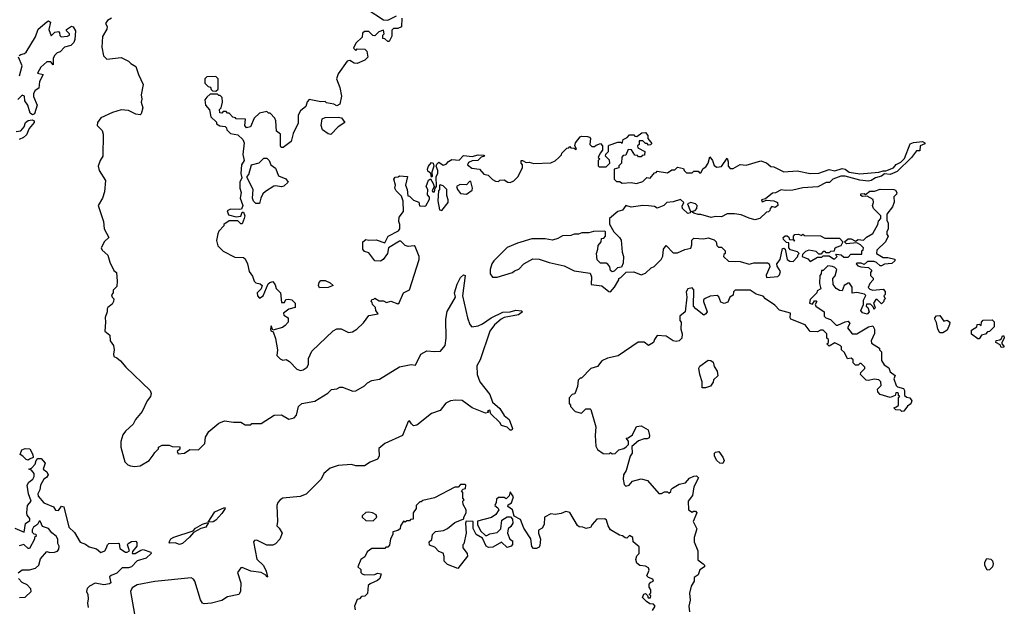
# Model space of a CAD drawing. Extents: x 2380107 to 2585170, y 384273 to 546161.
# Tile 80 of 256: x 2428248 to 2435008, y 484863 to 488891. Entities that reach past the tile are written whole.
import ezdxf

# ---------------------------------------------------------------- set-up
doc = ezdxf.new("R2010")
doc.units = 0

msp = doc.modelspace()

# ---------------------------------------------------------------- linework, layer by layer
at = {"layer": '0CON05XD'}
for points in [[(2430633, 488963), (2430745, 488890), (2430775, 488887.5), (2430835, 488917.5)], [(2428243.3, 488645), (2428255, 488653.3), (2428281.7, 488658.3), (2428292.3, 488667.7), (2428355.7, 488774.3), (2428375, 488826.7), (2428435, 488876.7), (2428445, 488882.5), (2428460, 488875), (2428448.8, 488825), (2428465, 488780), (2428490, 488805), (2428515, 488810), (2428521.7, 488801.7), (2428523, 488783), (2428533, 488773), (2428575, 488777.5), (2428590, 488785), (2428590, 488795), (2428570, 488815), (2428570, 488825), (2428603.6, 488846.4), (2428615, 488842.5), (2428630, 488815), (2428626.7, 488755), (2428620, 488735), (2428600, 488715), (2428556.4, 488703.6), (2428525, 488670), (2428505, 488662.5), (2428487.5, 488645), (2428477.5, 488625), (2428478.3, 488581.7), (2428461.7, 488601.7), (2428435, 488602.5), (2428392.5, 488565), (2428370, 488525), (2428410, 488515), (2428383.6, 488466.4), (2428378.3, 488421.7), (2428354.1, 488405.9), (2428343.3, 488385), (2428343, 488363), (2428366.7, 488305), (2428350, 488245), (2428335, 488237.5), (2428319.3, 488249.3), (2428303.8, 488305), (2428283.3, 488335), (2428280, 488365), (2428265, 488372.5), (2428235, 488342.5)], [(2428877.2, 488902.8), (2428851.2, 488885), (2428837.5, 488865), (2428847.5, 488845), (2428847, 488827), (2428816.7, 488775), (2428812.3, 488702.3), (2428823, 488643), (2428845, 488620), (2428945, 488632.5), (2428995, 488607.5), (2429010.7, 488590.7), (2429045, 488570), (2429062.5, 488515), (2429096.4, 488446.4), (2429082.5, 488375), (2429087.5, 488345), (2429082.5, 488325), (2429093.1, 488285), (2429082.5, 488245), (2429075, 488237.5), (2429045, 488243.3), (2428995, 488266.7), (2428945, 488272.5), (2428885, 488253.3), (2428805, 488217.5), (2428781.2, 488185), (2428780, 488165), (2428815, 488130), (2428820, 488105), (2428817.5, 487955), (2428800, 487925), (2428787.5, 487885), (2428792.5, 487855), (2428836.4, 487786.4), (2428830.7, 487709.3)], [(2430871.7, 488901.7), (2430868.3, 488841.7), (2430845, 488830), (2430815, 488830), (2430801.7, 488818.3), (2430801.7, 488778.3), (2430785, 488742.5), (2430775, 488742.5), (2430755, 488760), (2430741.7, 488761.7), (2430740, 488785), (2430750, 488795), (2430745, 488820), (2430713, 488807), (2430685, 488780), (2430671.7, 488781.7), (2430645, 488810), (2430615, 488810), (2430601.7, 488798.3), (2430598.3, 488771.7), (2430555, 488730), (2430540, 488695), (2430555, 488680), (2430565, 488690), (2430618.3, 488688.3), (2430630, 488675), (2430637, 488633), (2430617, 488613), (2430565, 488590), (2430543, 488593), (2430515, 488610), (2430495, 488607.5), (2430435, 488520), (2430422.5, 488485), (2430446.4, 488426.4), (2430456.7, 488365), (2430445, 488310), (2430425, 488300), (2430405, 488310), (2430355, 488320), (2430345, 488330), (2430315, 488327.5), (2430235, 488342.5), (2430222.3, 488327.7), (2430211.2, 488295), (2430176.7, 488265), (2430160, 488235), (2430159.3, 488180.7), (2430125, 488110), (2430112.5, 488055), (2430056.1, 488013.9), (2430042.5, 488012.5), (2430037.5, 488025), (2430037.5, 488105), (2430010, 488125), (2430007, 488197), (2430000, 488215), (2429968.3, 488248.3), (2429955, 488250), (2429945, 488260), (2429895, 488250), (2429857.5, 488215), (2429833.3, 488155), (2429805, 488147.5), (2429792.5, 488165), (2429798.3, 488208.3), (2429735, 488210), (2429728.3, 488218.3), (2429711.7, 488221.7), (2429685, 488250), (2429675, 488250), (2429665, 488260), (2429645, 488260), (2429635, 488250), (2429621.7, 488251.7), (2429620, 488275), (2429630, 488285), (2429640, 488325), (2429637, 488357), (2429625, 488370), (2429615, 488370), (2429605, 488380), (2429555, 488380), (2429531.7, 488358.3), (2429518.3, 488341.7), (2429522.5, 488305), (2429551.7, 488271.7), (2429560, 488225), (2429598.3, 488188.3), (2429600, 488175), (2429623, 488163), (2429658.3, 488158.3), (2429668.3, 488148.3), (2429670, 488135), (2429695, 488110), (2429745, 488100), (2429779.3, 488069.3), (2429790, 488045), (2429778.8, 487965), (2429788, 487925), (2429770, 487895), (2429766.7, 487835), (2429772.5, 487805), (2429760, 487775), (2429760, 487735), (2429768.8, 487705), (2429762.5, 487665), (2429780, 487615), (2429770, 487590), (2429757, 487587), (2429695, 487590), (2429671.2, 487578.8), (2429681.7, 487551.7), (2429735, 487537.5), (2429765, 487542.5), (2429775, 487570), (2429785, 487570), (2429792.5, 487545), (2429790, 487525), (2429775, 487490), (2429765, 487490), (2429745, 487510), (2429685, 487510), (2429650, 487485), (2429650, 487475), (2429615, 487440), (2429608.3, 487421.7), (2429600, 487375), (2429608.3, 487338.3), (2429645, 487302.5), (2429725, 487260), (2429785, 487257.5), (2429795, 487250), (2429812.5, 487215), (2429823, 487163), (2429845, 487130), (2429857.5, 487095), (2429870, 487085), (2429898.3, 487078.3), (2429912.5, 487065), (2429906.7, 487043.3), (2429877.5, 487015), (2429880, 486995), (2429895, 486980), (2429920, 486995), (2429953.6, 487076.4), (2429965, 487087.5), (2429985, 487092.5), (2430000.7, 487070.7), (2430007.5, 487045), (2430037.5, 487015), (2430045, 486950), (2430065, 486950), (2430075, 486970), (2430095, 486972.5), (2430117, 486967), (2430140, 486945), (2430140, 486915), (2430096.7, 486903.3), (2430060, 486875), (2430061.7, 486861.7), (2430090, 486845), (2430090, 486815), (2430069.3, 486790.7), (2430051.7, 486778.3), (2429985, 486760), (2429975, 486790), (2429970, 486765), (2429972.5, 486755), (2429987, 486747), (2430003, 486703), (2430018.8, 486625), (2430013.3, 486585), (2430035, 486562.5), (2430055, 486552.5), (2430077, 486557), (2430100, 486545), (2430150.7, 486490.7), (2430175, 486483.3), (2430195, 486487.5), (2430222.5, 486505), (2430230, 486525), (2430230, 486565), (2430254.1, 486615.9), (2430400, 486755), (2430425, 486767.5), (2430455, 486767.5), (2430505, 486742.5), (2430531.7, 486748.3), (2430563, 486767), (2430609.3, 486810.7), (2430645, 486860), (2430708.3, 486871.7), (2430692.5, 486895), (2430690, 486915), (2430670, 486935), (2430668.3, 486948.3), (2430660, 486955), (2430665, 486970), (2430678.3, 486971.7), (2430685, 486980), (2430715, 486960), (2430745, 486960), (2430765, 486950), (2430795, 486957.5), (2430845, 486940), (2430853.3, 486946.7), (2430882.5, 487015), (2430923, 487037), (2430990, 487245), (2430990, 487265), (2430963, 487333), (2430955, 487337.5), (2430915, 487333.3), (2430895, 487340), (2430865, 487370), (2430855, 487370), (2430780, 487325), (2430772.5, 487285), (2430743.3, 487245), (2430723.9, 487233.9), (2430686.4, 487236.4), (2430645, 487290), (2430615, 487300), (2430602.5, 487315), (2430602.5, 487365), (2430625, 487382.5), (2430645, 487377.5), (2430695, 487380), (2430755, 487360), (2430777.5, 487405), (2430849.3, 487440.7), (2430856.7, 487455), (2430856.7, 487485), (2430850, 487505), (2430852.5, 487535), (2430883.3, 487575), (2430880, 487645), (2430868.3, 487678.3), (2430832.5, 487715), (2430822.5, 487735), (2430827.5, 487755), (2430817.5, 487795), (2430825, 487810), (2430847, 487813), (2430855, 487820), (2430910, 487815), (2430897.5, 487755), (2430907.5, 487725), (2430911.7, 487681.7), (2430925, 487680), (2430951.7, 487651.7), (2430988.3, 487638.3), (2430993, 487613), (2431025, 487610), (2431036.4, 487613.6), (2431061.7, 487658.3), (2431061.7, 487671.7), (2431048.3, 487688.3), (2431050, 487725), (2431037.5, 487745), (2431055, 487790), (2431068.3, 487798.3), (2431087, 487767), (2431092.5, 487745), (2431080, 487715), (2431085, 487710), (2431095, 487710), (2431100, 487735), (2431110, 487745), (2431107.5, 487815), (2431117.5, 487835), (2431117.5, 487855), (2431107.5, 487885), (2431111.2, 487898.8), (2431125, 487912.5), (2431155, 487892.5), (2431175, 487900), (2431191.9, 487918.1), (2431215, 487930.8), (2431265, 487927.5), (2431295, 487957.5), (2431355, 487951.2), (2431395, 487963.3), (2431435, 487960), (2431440, 487955), (2431415, 487947.5), (2431392.5, 487925), (2431355, 487922), (2431329.3, 487910.7), (2431322.5, 487895), (2431352.3, 487872.3), (2431404.2, 487864.2), (2431435, 487830), (2431465, 487822.5), (2431493.6, 487793.6), (2431515, 487782.5), (2431535, 487780), (2431545, 487790), (2431575, 487792.5), (2431600, 487775), (2431615, 487772.5), (2431640, 487785), (2431667, 487813), (2431700, 487875), (2431700, 487895), (2431690, 487905), (2431690, 487925), (2431700, 487925), (2431725, 487910), (2431745, 487912.5), (2431777, 487903), (2431895, 487907.5), (2431925, 487922.5), (2431950, 487945), (2431967, 487963), (2431970, 487975), (2432005, 488010), (2432018.3, 488011.7), (2432025, 488020), (2432031.7, 488011.7), (2432055, 488010), (2432065, 488000), (2432070, 488005), (2432060, 488025), (2432062.5, 488045), (2432095, 488087.5), (2432105, 488092.5), (2432145, 488090), (2432160, 488085), (2432167.5, 488075), (2432162.5, 488035), (2432175, 488020), (2432195, 488020), (2432205, 488030), (2432235, 488040), (2432250, 488025), (2432250, 487995), (2432232.5, 487975), (2432220, 487945), (2432230, 487935), (2432220, 487925), (2432218.3, 487888.3), (2432225, 487880), (2432275, 487880), (2432300, 487905), (2432297, 487927), (2432270, 487955), (2432271.7, 487968.3), (2432290, 487985), (2432290, 488025), (2432295, 488030), (2432355, 488050), (2432375, 488050), (2432385, 488040), (2432391.7, 488068.3), (2432418.3, 488081.7), (2432435, 488100), (2432465, 488100), (2432471.7, 488091.7), (2432485, 488090), (2432520, 488115), (2432545, 488117.5), (2432560, 488095), (2432560, 488075), (2432588.3, 488041.7), (2432578.3, 488031.7), (2432565, 488030), (2432555, 488040), (2432545, 488040), (2432525, 488060), (2432501.7, 488058.3), (2432500, 488035), (2432490, 488025), (2432491.7, 488011.7), (2432540, 487985), (2432538.3, 487961.7), (2432521.7, 487958.3), (2432515, 487950), (2432495, 487950), (2432488.3, 487958.3), (2432471.7, 487961.7), (2432448.3, 487998.3), (2432425, 488000), (2432408.3, 487961.7), (2432391.7, 487958.3), (2432381.7, 487948.3), (2432380, 487905), (2432361.7, 487888.3), (2432360, 487875), (2432330, 487865), (2432330, 487795), (2432345, 487780), (2432365, 487780), (2432385, 487767.5), (2432445, 487772.5), (2432483, 487767), (2432525, 487780), (2432553, 487807), (2432577, 487803), (2432605, 487840), (2432618.3, 487841.7), (2432625, 487850), (2432695, 487840), (2432725, 487860), (2432745, 487860), (2432765, 487877.5), (2432805, 487870), (2432810, 487855), (2432825, 487840), (2432865, 487840), (2432875, 487850), (2432905, 487850), (2432915, 487840), (2432925, 487840), (2432940, 487870), (2432959.3, 487880.7), (2432973.6, 487906.4)], [(2428245.7, 488505), (2428264.2, 488575), (2428240, 488635)], [(2429595, 488400), (2429610, 488415), (2429610, 488485), (2429595, 488500), (2429531.7, 488498.3), (2429520, 488485), (2429520, 488455), (2429541.7, 488431.7), (2429558.3, 488428.3), (2429561.7, 488411.7), (2429571.7, 488401.7), (2429595, 488400)], [(2428223.6, 488123.6), (2428255, 488127.5), (2428277.5, 488155), (2428288.8, 488185), (2428305, 488198), (2428333.3, 488203.3), (2428346.4, 488196.4), (2428347.5, 488185), (2428312.5, 488145), (2428295, 488101.2), (2428275, 488083.3), (2428245, 488068.8)], [(2430385, 488102.5), (2430365, 488107.5), (2430327.5, 488135), (2430316.7, 488165), (2430325, 488210), (2430345, 488220), (2430435, 488222.5), (2430457, 488217), (2430480, 488185), (2430433.6, 488156.4), (2430385, 488102.5)], [(2432973.6, 487906.4), (2432985, 487950), (2433003.3, 487923.3), (2433015, 487890), (2433035, 487877.5), (2433066.4, 487883.6), (2433105, 487940), (2433112.5, 487915), (2433112.5, 487885), (2433125, 487870), (2433145, 487870), (2433195, 487897.5), (2433235, 487893.3), (2433335, 487922.5), (2433375, 487907.5), (2433405, 487882.5), (2433425, 487880), (2433495, 487846.7), (2433585, 487853.3), (2433675, 487834.4), (2433735, 487836.7), (2433805, 487862.5), (2433845, 487853.8), (2433895, 487869.2), (2433915, 487864), (2433943.3, 487843.3), (2434015, 487833.8), (2434145, 487844), (2434175, 487853.8), (2434195, 487853.3), (2434247.1, 487872.9), (2434265, 487896), (2434296.4, 487913.6), (2434321.3, 487938.7), (2434361.3, 488038.7), (2434385, 488048.6), (2434445, 488055.8), (2434462.5, 488045), (2434461.7, 488038.3), (2434430, 488025), (2434428.3, 487991.7), (2434405, 487990), (2434370, 487945), (2434272, 487848), (2434225, 487828), (2434185, 487832.5), (2434163.6, 487816.4), (2434124.2, 487805.8), (2434093.3, 487786.7), (2434075, 487782.5), (2434015, 487790), (2433915, 487816), (2433886.1, 487816.1), (2433830, 487795), (2433807, 487773), (2433785, 487772.5), (2433726.4, 487743.6), (2433625, 487736.7), (2433555, 487720), (2433505, 487717.5), (2433475, 487722.5), (2433437, 487703), (2433415, 487700), (2433368.3, 487661.7), (2433340, 487655), (2433345, 487640), (2433375, 487652.5), (2433425, 487647.5), (2433450, 487635), (2433452.5, 487615), (2433435, 487602.5), (2433411.7, 487608.3), (2433400, 487595), (2433398.3, 487581.7), (2433388.3, 487571.7), (2433375, 487570), (2433330, 487525), (2433295, 487517.5), (2433255, 487527.5), (2433201.7, 487551.7), (2433155, 487557.5), (2433105, 487557.5), (2433065, 487537.5), (2433025, 487540), (2432995, 487532.5), (2432925, 487552.5), (2432905, 487552.5), (2432875, 487562.5), (2432860, 487575), (2432885, 487580), (2432897.5, 487595), (2432900, 487615), (2432887, 487627), (2432855, 487636.7), (2432833, 487627), (2432852.5, 487575), (2432850, 487565), (2432835, 487561.2), (2432798, 487595), (2432795, 487610), (2432807.5, 487635), (2432785, 487656.2), (2432735, 487640), (2432690, 487635), (2432670, 487615), (2432625, 487597.5), (2432605, 487607.5), (2432565, 487612.5), (2432526.4, 487616.4), (2432445, 487603.3), (2432410, 487615), (2432386.1, 487583.9), (2432355, 487573.3), (2432296, 487525), (2432297.5, 487487.5), (2432327.5, 487435), (2432366.4, 487396.4), (2432376.4, 487376.4), (2432383.3, 487295), (2432392.5, 487265), (2432391.7, 487218.3), (2432378.3, 487191.7), (2432353, 487187), (2432330, 487165), (2432315, 487160), (2432305, 487170), (2432300, 487195), (2432285, 487212.5), (2432275, 487220), (2432235, 487220), (2432213, 487243), (2432207.5, 487285), (2432217.5, 487315), (2432218.3, 487341.7), (2432240, 487365), (2432241.7, 487388.3), (2432258.3, 487391.7), (2432270, 487405), (2432270, 487435), (2432265, 487440), (2432187, 487437), (2432155, 487427.5), (2432107, 487427), (2432085, 487417.5), (2432055, 487417.5), (2432031.7, 487408.3), (2431975, 487407.5), (2431941.7, 487388.3), (2431905, 487377.5), (2431855, 487387.5), (2431763.6, 487386.4), (2431665, 487357.5), (2431595, 487326.7), (2431504.1, 487235.9), (2431490, 487215), (2431476.7, 487175), (2431477.5, 487145), (2431493, 487123), (2431525, 487123.3), (2431630, 487155), (2431645, 487167.5), (2431675, 487177.5), (2431710, 487215), (2431770.7, 487249.3), (2431815, 487246.7), (2431883.6, 487223.6), (2431985, 487200), (2432055, 487167.5), (2432165, 487150), (2432172.5, 487125), (2432171.7, 487071.7), (2432245, 487063.3), (2432292.5, 487025), (2432305, 487023.3), (2432332.5, 487055), (2432360, 487105), (2432360, 487115), (2432375, 487120), (2432411.7, 487158.3), (2432465, 487160), (2432515, 487140), (2432545, 487150), (2432583.6, 487186.4), (2432603, 487197), (2432652.5, 487245), (2432663, 487267), (2432668.8, 487315), (2432685, 487340), (2432735, 487290), (2432765, 487290), (2432815, 487313.3), (2432855, 487322.5), (2432863.3, 487345), (2432863, 487377), (2432875, 487390), (2432945, 487387.5), (2432975, 487392.5), (2433015, 487380), (2433030, 487365), (2433035, 487340), (2433045, 487330), (2433065, 487330), (2433090, 487305), (2433090, 487285), (2433081.7, 487278.3), (2433080, 487265), (2433115, 487232.5), (2433195, 487230), (2433255, 487212.5), (2433288.3, 487221.7), (2433382.7, 487222.7), (2433393.3, 487215), (2433397.5, 487195), (2433373, 487137), (2433375, 487120), (2433451.7, 487128.3), (2433465, 487140), (2433471.7, 487161.7), (2433448.3, 487198.3), (2433446.2, 487215), (2433468.8, 487245), (2433485, 487320), (2433495, 487322.5), (2433502.5, 487315), (2433517.5, 487245), (2433535, 487232.5), (2433558.3, 487231.7), (2433588.3, 487261.7), (2433591.7, 487278.3), (2433600, 487285), (2433587, 487297), (2433540, 487310), (2433527.5, 487325), (2433528.3, 487358.3), (2433511.7, 487361.7), (2433491.7, 487381.7), (2433490, 487395), (2433503, 487407), (2433517, 487407), (2433528.3, 487398.3), (2433531.7, 487381.7), (2433560, 487380), (2433565, 487370), (2433570, 487375), (2433560, 487380), (2433560, 487405), (2433570, 487415), (2433595, 487417.5), (2433615, 487410), (2433625, 487417.5), (2433635, 487410), (2433745, 487407.5), (2433775, 487390), (2433875, 487390), (2433900, 487365), (2433885, 487337.5), (2433853, 487327), (2433841.7, 487318.3), (2433838.3, 487301.7), (2433815, 487300), (2433805, 487290), (2433785, 487290), (2433778.3, 487298.3), (2433765, 487300), (2433748.3, 487281.7), (2433735, 487280), (2433715, 487300), (2433665, 487307.5), (2433641.7, 487298.3), (2433621.7, 487278.3), (2433620, 487265), (2433658.3, 487248.3), (2433675, 487230), (2433725, 487260), (2433755, 487260), (2433765, 487270), (2433805, 487270), (2433835, 487250), (2433845, 487250), (2433860, 487265), (2433850, 487275), (2433855, 487280), (2433887, 487277), (2433905, 487260), (2433935, 487260), (2433955, 487280), (2434028.3, 487281.7), (2434030, 487305), (2434038.3, 487311.7), (2434040, 487325), (2434020, 487345), (2433995, 487360), (2433925, 487352.5), (2433910, 487365), (2433935, 487387.5), (2433956.4, 487386.4), (2433985, 487370), (2434005, 487382.5), (2434041.7, 487378.3), (2434061.7, 487398.3), (2434105, 487422.5), (2434140, 487485), (2434143, 487507), (2434160, 487525), (2434160, 487545), (2434110, 487595), (2434102.5, 487615), (2434110, 487635), (2434106.4, 487656.4), (2434065, 487680), (2434035, 487677.5), (2434023, 487683), (2434022.5, 487695), (2434045, 487696.7), (2434055, 487690), (2434085, 487713.3), (2434116.4, 487713.6), (2434155, 487726.7), (2434250, 487725), (2434261.2, 487721.2), (2434270, 487705), (2434267, 487693), (2434250, 487675), (2434251.7, 487638.3), (2434240, 487605), (2434200, 487555), (2434200, 487515), (2434210, 487495), (2434210, 487455), (2434200, 487435), (2434200, 487415), (2434210, 487405), (2434192.5, 487365), (2434131.7, 487308.3), (2434130, 487285), (2434175, 487257.5), (2434208.3, 487258.3), (2434255, 487247.5), (2434256.7, 487235), (2434235, 487216.7), (2434185, 487212.5), (2434165, 487200), (2434155, 487200), (2434130, 487225), (2434115, 487230), (2434068.3, 487231.7), (2434045, 487210), (2434025, 487220), (2433995, 487220), (2433990, 487215), (2434001.7, 487201.7), (2434023, 487193), (2434075, 487190), (2434098.3, 487168.3), (2434090, 487155), (2434090, 487135), (2434107, 487117), (2434107.5, 487105), (2434085, 487080), (2434073, 487053), (2434085, 487040), (2434105, 487033.3), (2434175, 487040), (2434190, 487025), (2434190, 487005), (2434180, 486995), (2434190, 486975), (2434180, 486965), (2434180, 486955), (2434165, 486940), (2434135, 486970), (2434125, 486970), (2434110, 486945), (2434120, 486915), (2434115, 486900), (2434108.3, 486918.3), (2434088.3, 486938.3), (2434061.7, 486938.3), (2434060, 486925), (2434070, 486915), (2434080, 486885), (2434065, 486870), (2434035, 486877.5), (2434023.3, 486895), (2434040, 486935), (2434040, 486965), (2434057, 486997), (2434047, 487007), (2433995, 487017.5), (2433963.6, 487013.6), (2433962.5, 487055), (2433945, 487082.5), (2433935, 487082.5), (2433907.5, 487065), (2433895, 487030), (2433875, 487032.5), (2433852.5, 487045), (2433833, 487073), (2433830, 487115), (2433847, 487133), (2433857.5, 487175), (2433845, 487190), (2433827, 487197), (2433795, 487200), (2433765, 487170), (2433751.7, 487168.3), (2433750, 487145), (2433740, 487135), (2433739.3, 487080.7), (2433747, 487043), (2433721.7, 487028.3), (2433720, 487015), (2433675, 486970), (2433670, 486945), (2433691.7, 486938.3), (2433705, 486960), (2433715, 486960), (2433720, 486955), (2433710, 486935), (2433712.5, 486925), (2433770, 486885), (2433770, 486855), (2433783, 486843), (2433815, 486832.5), (2433853, 486793), (2433865, 486792.5), (2433915, 486817.5), (2433935, 486820), (2433947.5, 486805), (2433930, 486775), (2433963.6, 486733.6), (2433995, 486733.3), (2434075, 486782.5), (2434105, 486790), (2434116.4, 486766.4), (2434116.4, 486736.4), (2434093.3, 486685), (2434095, 486670), (2434150, 486635), (2434150, 486625), (2434165, 486610), (2434165, 486550), (2434181.7, 486521.7), (2434215, 486500), (2434223.6, 486473.6), (2434258.3, 486448.3), (2434250, 486425), (2434265, 486380), (2434275, 486370), (2434315, 486357.5), (2434323.3, 486345), (2434321.7, 486311.7), (2434338.3, 486298.3), (2434360, 486295), (2434372.5, 486275), (2434366.4, 486253.6), (2434343.6, 486236.4), (2434317, 486203), (2434305, 486200), (2434295, 486210), (2434263, 486213), (2434250, 486225), (2434268.3, 486231.7), (2434280, 486245), (2434280, 486295), (2434290, 486305), (2434281.7, 486311.7), (2434280, 486325), (2434275, 486330), (2434261.7, 486328.3), (2434258.3, 486311.7), (2434225, 486297.5), (2434155, 486317.5), (2434140, 486335), (2434137.5, 486355), (2434161.7, 486378.3), (2434160, 486405), (2434147, 486417), (2434115, 486422.5), (2434075, 486412.5), (2434060, 486415), (2434020, 486455), (2434021.7, 486468.3), (2434050, 486495), (2434050, 486505), (2434025, 486530), (2434015, 486530), (2434005, 486520)], [(2429868.3, 487628.3), (2429852.5, 487645), (2429846.7, 487665), (2429850, 487725), (2429810, 487805), (2429810, 487815), (2429821.7, 487828.3), (2429840, 487895), (2429891.7, 487908.3), (2429925, 487940), (2429945, 487940), (2429960, 487925), (2429972.5, 487895), (2430005, 487872.5), (2430025, 487820), (2430075, 487797.5), (2430090, 487775), (2430061.7, 487748.3), (2430045, 487742.5), (2430005, 487750), (2429993, 487747), (2429935, 487712.5), (2429917.5, 487695), (2429902.5, 487665), (2429895, 487630), (2429868.3, 487628.3)], [(2431075, 487810), (2431070, 487835), (2431050.7, 487850.7), (2431046.7, 487865), (2431054.2, 487885.8), (2431075, 487910), (2431087.5, 487905), (2431090, 487885), (2431077.5, 487845), (2431080, 487815), (2431075, 487810)], [(2431315, 487692.5), (2431355, 487720), (2431357.5, 487735), (2431345, 487780), (2431335, 487780), (2431315, 487757.5), (2431270.7, 487759.3), (2431247.5, 487745), (2431252.5, 487725), (2431275, 487697.5), (2431315, 487692.5)], [(2428830.7, 487709.3), (2428816.7, 487665), (2428787.5, 487615), (2428822.5, 487505), (2428827.5, 487455), (2428860, 487395), (2428831.2, 487368.8), (2428807.5, 487325), (2428815, 487307.5), (2428852.5, 487275), (2428866.7, 487226.7), (2428895, 487170), (2428912.5, 487155), (2428917.5, 487095), (2428915, 487060), (2428890, 487035), (2428890, 487015), (2428878.3, 487001.7), (2428882.5, 486985), (2428893.3, 486973.3), (2428892, 486955), (2428883.1, 486936.9), (2428852.5, 486915), (2428847.5, 486905), (2428847.5, 486885), (2428834, 486846), (2428838, 486815), (2428832.5, 486752.5), (2428865.6, 486725.6), (2428870, 486685), (2428892.5, 486655), (2428897.5, 486625), (2428891.2, 486595), (2428895, 486577.5), (2428915, 486570), (2428939.3, 486549.3), (2428977.5, 486505), (2429142.5, 486345), (2429150, 486325), (2429145.9, 486304.1), (2429122.5, 486275), (2429088.3, 486201.7), (2429042.5, 486145), (2429026.4, 486113.6), (2428973.6, 486066.4), (2428955, 486040), (2428942.5, 485995), (2428942.5, 485955), (2428970, 485855), (2428990, 485835), (2429008.3, 485828.3), (2429035, 485822.5), (2429075, 485827.5), (2429136.4, 485863.6), (2429165, 485900), (2429175, 485920), (2429200, 485945), (2429200, 485955), (2429225, 485970), (2429275, 485970), (2429295, 485960), (2429348.3, 485958.3), (2429348.3, 485941.7), (2429330, 485925), (2429335, 485910), (2429380, 485915), (2429415, 485940), (2429475, 485937.5), (2429518.3, 485981.7), (2429522.5, 486025), (2429547, 486063), (2429615, 486120), (2429655, 486137.5), (2429715, 486127.5), (2429765, 486127.5), (2429795, 486110), (2429835, 486110), (2429842.5, 486117.5), (2429905, 486117.5), (2429995, 486176), (2430045, 486176.7), (2430095, 486148), (2430133.1, 486156.9), (2430147.5, 486175), (2430161.2, 486235), (2430185, 486256.7), (2430275, 486272.5), (2430363.6, 486326.4), (2430389.3, 486350.7), (2430425, 486356.7), (2430445, 486367.5), (2430465, 486366.7), (2430535, 486340), (2430555, 486342.5), (2430615, 486377.5), (2430635, 486397.5), (2430665, 486412.5), (2430717, 486423), (2430855, 486507.5), (2430935, 486522.5), (2430965, 486520), (2431002.5, 486595), (2431043, 486617), (2431095, 486613.3), (2431136.1, 486613.9), (2431168.8, 486655), (2431175.8, 486705), (2431174, 486835), (2431183.6, 486886.4), (2431238.8, 486985), (2431234, 487015), (2431250.6, 487075), (2431275, 487120), (2431295, 487140), (2431305.7, 487135.7), (2431288, 486995), (2431323.3, 486845), (2431338.3, 486798.3), (2431353, 486783), (2431395, 486788.8), (2431425, 486802.5), (2431483.8, 486845), (2431565, 486882.9), (2431615, 486885.8), (2431655, 486895.8), (2431692.5, 486892.5), (2431700, 486885), (2431672.5, 486865), (2431573.2, 486846.8), (2431554.4, 486835.6), (2431506.7, 486795), (2431475, 486752.5), (2431410, 486555), (2431386.7, 486515), (2431387.5, 486455), (2431407.5, 486405), (2431475, 486317.5), (2431493.9, 486263.9), (2431545, 486221.2), (2431574, 486174), (2431607.5, 486145), (2431630, 486085), (2431627, 486073), (2431615, 486073.3), (2431593.6, 486093.6), (2431556.7, 486105), (2431544.3, 486124.3), (2431482.5, 486185), (2431475, 486210), (2431460, 486205), (2431467, 486193), (2431445, 486190), (2431355, 486226.2), (2431285, 486276), (2431240.8, 486279.2), (2431205, 486273.3), (2431172.3, 486257.7), (2431135, 486206.7), (2431075, 486187.5), (2430975, 486106.7), (2430952.3, 486102.3), (2430936.7, 486115), (2430925, 486137.5), (2430915, 486132.5), (2430875, 486036.2), (2430755, 485980), (2430714.4, 485945.6), (2430715.8, 485895), (2430705, 485872.5), (2430655, 485852.5), (2430615, 485827.5), (2430555, 485827.5), (2430525, 485836.7), (2430435, 485830), (2430379.1, 485810.9), (2430335.8, 485774.2), (2430318, 485735), (2430215, 485632.5), (2430173, 485617), (2430055, 485606), (2430036.7, 485595), (2430021.2, 485575), (2430013.3, 485555), (2430017.5, 485445), (2430012.5, 485415), (2430029.3, 485399.3), (2430050, 485365), (2430033.3, 485325), (2430005, 485292.5), (2429985, 485283.3), (2429943.6, 485283.6), (2429875, 485316.7), (2429860, 485315), (2429853.3, 485305), (2429875, 485187.5), (2429922.3, 485142.3), (2429940, 485105), (2429950, 485065), (2429945, 485063.3), (2429937.5, 485077.5), (2429905.7, 485095.7), (2429834.4, 485104.4), (2429775, 485130), (2429765, 485127.5), (2429743.3, 485095), (2429766.7, 485025), (2429763.3, 484965), (2429752.5, 484945), (2429675, 484927.5), (2429635, 484902), (2429565, 484884.4), (2429515, 484879.2), (2429502.5, 484885), (2429488.5, 484908.5), (2429450.3, 485035), (2429440, 485050), (2429425, 485058.1), (2429175, 485032.8), (2429055, 485010.3), (2429020.3, 484989.7), (2429008.9, 484965), (2429071.8, 484601.8)], [(2431145, 487580), (2431190, 487635), (2431190, 487655), (2431180, 487685), (2431180, 487725), (2431155, 487750), (2431135, 487757.5), (2431130, 487755), (2431130, 487725), (2431122.5, 487715), (2431117.7, 487647.7), (2431130, 487585), (2431145, 487580)], [(2430305, 487050), (2430300, 487065), (2430303, 487087), (2430315, 487100), (2430345, 487100), (2430380, 487085), (2430400, 487065), (2430365, 487053.3), (2430305, 487050)], [(2434005, 486520), (2433985, 486520), (2433970, 486535), (2433970, 486555), (2433957, 486567), (2433931.7, 486561.7), (2433910, 486605), (2433890, 486625), (2433890, 486645), (2433880, 486655), (2433845, 486672.5), (2433805, 486650), (2433790, 486665), (2433800, 486675), (2433800, 486695), (2433790, 486705), (2433790, 486735), (2433765, 486760), (2433745, 486760), (2433725, 486747.5), (2433675, 486750), (2433640, 486795), (2433542.5, 486835), (2433537.5, 486845), (2433540, 486875), (2433465, 486896.7), (2433431.7, 486931.7), (2433367.5, 486975), (2433353, 486993), (2433305, 487006.7), (2433263.6, 487033.6), (2433160, 487035), (2433148.3, 487021.7), (2433145, 487000), (2433122.5, 486985), (2433109.3, 486950.7), (2433085, 486942.5), (2433060.7, 486950.7), (2433047, 486987), (2433037, 486997), (2432988.3, 486991.7), (2432953, 486977), (2432943, 486967), (2432942.5, 486955), (2432967.5, 486885), (2432959.3, 486870.7), (2432945, 486862.5), (2432890, 486905), (2432873.3, 486925), (2432877, 487037), (2432865, 487050), (2432835, 487042.5), (2432823, 487023), (2432827.5, 486985), (2432817.5, 486885), (2432780, 486855), (2432780, 486825), (2432790, 486815), (2432786.7, 486765), (2432796.7, 486735), (2432793.3, 486705), (2432775, 486686), (2432755, 486681.1), (2432735, 486685.6), (2432685, 486718), (2432625, 486722.5), (2432606.2, 486695), (2432598.8, 486675), (2432565, 486653.3), (2432535, 486677.5), (2432493, 486677), (2432357, 486583), (2432283, 486567), (2432245, 486547.5), (2432215, 486510), (2432170, 486495), (2432105, 486430), (2432095, 486430), (2432082.5, 486415), (2432077, 486373), (2432058.3, 486321.7), (2432041.7, 486318.3), (2432020, 486295), (2432020, 486255), (2432030, 486245), (2432030, 486235), (2432061.7, 486201.7), (2432105, 486190), (2432135, 486220), (2432165, 486220), (2432170, 486215), (2432202.5, 486095), (2432197.5, 486035), (2432203.6, 485963.6), (2432215, 485940), (2432253, 485913), (2432295, 485910), (2432305, 485920), (2432315, 485910), (2432335, 485912.5), (2432361.7, 485938.3), (2432395, 485946.7), (2432411.7, 485958.3), (2432427.5, 485975), (2432427, 485997), (2432411.7, 486018.3), (2432425, 486020), (2432455, 486040), (2432481.7, 486098.3), (2432515, 486102.5), (2432562.5, 486075), (2432572.5, 486035), (2432569.3, 486020.7), (2432555, 486012.5), (2432535, 486012.5), (2432495, 486000), (2432450.7, 485959.3), (2432453.3, 485915), (2432440, 485895), (2432411.2, 485795), (2432393.3, 485765), (2432390, 485735), (2432398.3, 485698.3), (2432408.3, 485688.3), (2432432.5, 485695), (2432455, 485722.5), (2432515, 485738.8), (2432557.5, 485727.5), (2432635, 485637.5), (2432655, 485637.5), (2432675, 485650), (2432695, 485650), (2432705, 485640), (2432718.3, 485651.7), (2432720, 485665), (2432730, 485675), (2432775, 485702.5), (2432818.3, 485711.7), (2432847, 485743), (2432875, 485757.5), (2432895, 485760), (2432907.5, 485745), (2432876.1, 485683.9), (2432867.5, 485625), (2432837.5, 485585), (2432840, 485525), (2432865, 485510), (2432873, 485517), (2432887, 485517), (2432897.5, 485505), (2432872.5, 485445), (2432897.5, 485395), (2432877.5, 485335), (2432877.5, 485305), (2432902.5, 485245), (2432902.5, 485182.5), (2432940, 485155), (2432950, 485145), (2432950, 485135), (2432917, 485113), (2432905, 485080), (2432878.3, 485061.7), (2432877.5, 485035), (2432858.3, 485001.7), (2432846.4, 484953.6), (2432850, 484905), (2432842.5, 484865), (2432846.7, 484825)], [(2434585, 486740), (2434565, 486740), (2434550, 486765), (2434541.7, 486811.7), (2434530, 486835), (2434530, 486845), (2434543, 486857), (2434565, 486860), (2434591.7, 486821.7), (2434615, 486827.5), (2434632.5, 486815), (2434631.7, 486798.3), (2434615, 486760), (2434585, 486740)], [(2434835, 486700), (2434825, 486700), (2434781.7, 486731.7), (2434781.7, 486758.3), (2434818.3, 486781.7), (2434821.7, 486798.3), (2434835, 486800), (2434848.3, 486791.7), (2434850, 486815), (2434861.7, 486828.3), (2434925, 486830), (2434937, 486817), (2434938.3, 486781.7), (2434905, 486750), (2434891.7, 486748.3), (2434878.3, 486731.7), (2434850, 486725), (2434835, 486700)], [(2434985, 486640), (2434978.3, 486658.3), (2434950, 486675), (2434951.7, 486688.3), (2434977.5, 486692.5), (2434988.3, 486701.7), (2434995, 486720), (2435005, 486720), (2435007.5, 486705), (2434990, 486675), (2434990, 486665), (2435005, 486650), (2435005, 486642.5), (2434985, 486640)], [(2432955, 486362.5), (2432933, 486363), (2432932.5, 486405), (2432916.7, 486455), (2432910.7, 486499.3), (2432918.3, 486511.7), (2432975, 486552.5), (2432991.7, 486551.7), (2433008.8, 486538.8), (2433015, 486510), (2433037, 486477), (2433040, 486445), (2433011.7, 486418.3), (2433008.3, 486401.7), (2432990, 486375), (2432955, 486362.5)], [(2428305, 485867.5), (2428291.7, 485871.7), (2428270, 485895), (2428250, 485905), (2428263.6, 485936.4), (2428285, 485947.5), (2428317.5, 485945), (2428337.5, 485905), (2428340, 485885), (2428315, 485872.5), (2428305, 485867.5)], [(2433075, 485843.3), (2433055, 485846.7), (2433033.3, 485865), (2433017.5, 485895), (2433017.5, 485915), (2433025, 485922.5), (2433047.5, 485925), (2433075, 485887.5), (2433083.8, 485865), (2433075, 485843.3)], [(2428215, 485400), (2428278.3, 485371.7), (2428288.3, 485431.7), (2428317, 485453), (2428317, 485467), (2428298.3, 485488.3), (2428297.5, 485505), (2428302.5, 485555), (2428327.5, 485585), (2428308, 485635), (2428300, 485695), (2428310, 485715), (2428337.5, 485735), (2428347.5, 485755), (2428347.5, 485775), (2428328.3, 485798.3), (2428310, 485805), (2428328.3, 485811.7), (2428355, 485840), (2428360, 485865), (2428371.7, 485878.3), (2428395, 485877.5), (2428422.5, 485845), (2428410, 485805), (2428435, 485787.5), (2428442.5, 485765), (2428433, 485747), (2428413.6, 485736.4), (2428390, 485695), (2428387, 485663), (2428372.5, 485635), (2428375, 485620), (2428414.2, 485574.2), (2428480, 485545), (2428493, 485523), (2428515, 485520), (2428535, 485550), (2428550, 485545), (2428586.1, 485406.1), (2428625, 485370), (2428662.9, 485302.9), (2428700.7, 485290.7), (2428725, 485272.5), (2428775, 485256.7), (2428805, 485232.5), (2428832.5, 485245), (2428843.8, 485265), (2428850, 485285), (2428860, 485295), (2428925, 485297.5), (2428930, 485295), (2428935, 485260), (2428973.8, 485233.8), (2428986.4, 485233.6), (2429002.5, 485245), (2428987.5, 485285), (2428992.5, 485295), (2429015, 485307.5), (2429045, 485310), (2429051.7, 485301.7), (2429052.5, 485275), (2429021.7, 485238.3), (2429020, 485225), (2429040, 485225), (2429080.5, 485249.5), (2429095, 485252), (2429147.5, 485235), (2429150, 485225), (2429115.7, 485194.3), (2429055, 485174.2), (2429015.5, 485134.5), (2428995, 485128.1), (2428951.9, 485128.1), (2428915, 485090), (2428875, 485073.8), (2428863.8, 485065), (2428872.5, 485025), (2428863.6, 485016.4), (2428825, 485011.2), (2428765, 485021.2), (2428727.9, 485002.1), (2428710, 484985), (2428706.2, 484965), (2428716, 484945), (2428718.8, 484915), (2428712.5, 484885), (2428717.5, 484855)], [(2432592.5, 484835), (2432610, 484865), (2432598.3, 484878.3), (2432575, 484880), (2432550, 484895), (2432523, 484923), (2432533.6, 484946.4), (2432545, 484950), (2432558.3, 484938.3), (2432561.7, 484921.7), (2432578.3, 484921.7), (2432580, 484935), (2432570, 484945), (2432580, 484955), (2432580, 484975), (2432570, 484995), (2432570, 485015), (2432581.7, 485028.3), (2432600, 485035), (2432595, 485050), (2432565, 485060), (2432553, 485073), (2432569.3, 485110.7), (2432565, 485127.5), (2432545, 485137.5), (2432505, 485142.5), (2432485, 485160), (2432477.5, 485185), (2432485, 485210), (2432500, 485225), (2432501.7, 485271.7), (2432460, 485305), (2432456.4, 485336.4), (2432435, 485350), (2432415, 485330), (2432405, 485332.5), (2432387, 485347), (2432365, 485352.5), (2432305, 485387.5), (2432287.5, 485415), (2432277.5, 485455), (2432265, 485462.5), (2432209.3, 485460.7), (2432177.5, 485425), (2432166.4, 485403.6), (2432137, 485397), (2432115, 485406.7), (2432088.3, 485408.3), (2432077, 485417), (2432025, 485507.5), (2431997, 485513), (2431965, 485500), (2431925, 485492.5), (2431895, 485497.5), (2431850, 485475), (2431847.5, 485425), (2431835, 485400), (2431810, 485385), (2431810, 485365), (2431823.3, 485325), (2431819.3, 485280.7), (2431815, 485270), (2431795, 485260), (2431775, 485260), (2431763, 485273), (2431756, 485326), (2431709.3, 485399.3), (2431685, 485460), (2431641.7, 485481.7), (2431630, 485525), (2431598.3, 485548.3), (2431600.7, 485559.3), (2431625, 485572.5), (2431637.5, 485615), (2431615, 485650), (2431608.3, 485621.7), (2431588.3, 485601.7), (2431575, 485610), (2431535, 485610), (2431521.7, 485598.3), (2431520, 485575), (2431510, 485555), (2431530, 485540), (2431536.7, 485525), (2431517.7, 485492.3), (2431486.4, 485473.6), (2431391.7, 485448.3), (2431390, 485425), (2431410.7, 485380.7), (2431445, 485350), (2431455, 485350), (2431475, 485360), (2431525, 485370), (2431550, 485395), (2431557.5, 485455), (2431595, 485477.5), (2431617.5, 485477.5), (2431631.7, 485461.7), (2431632.5, 485435), (2431619.3, 485410.7), (2431602.5, 485395), (2431597.5, 485365), (2431612.5, 485325), (2431631.7, 485311.7), (2431631.7, 485288.3), (2431623, 485277), (2431595, 485267.5), (2431555, 485302.5), (2431495, 485268.8), (2431467, 485267), (2431450, 485275), (2431425, 485330), (2431382.5, 485355), (2431361.7, 485398.3), (2431360, 485445), (2431312.5, 485447.5), (2431307.5, 485435), (2431312.5, 485365), (2431297, 485293), (2431290, 485285), (2431290, 485265), (2431320, 485225), (2431321.7, 485208.3), (2431255, 485122.5), (2431185, 485150), (2431162.5, 485172.5), (2431162.5, 485205), (2431155, 485227.5), (2431125, 485240), (2431098.3, 485268.3), (2431061.7, 485281.7), (2431060, 485305), (2431077.5, 485322.5), (2431083, 485357), (2431103, 485377), (2431157, 485383), (2431185, 485397.5), (2431235, 485437.5), (2431297.5, 485462.5), (2431297.5, 485475), (2431312.5, 485505), (2431312.5, 485525), (2431293, 485563), (2431290, 485585), (2431300, 485595), (2431290, 485605), (2431290, 485645), (2431280, 485655), (2431291.7, 485668.3), (2431308.3, 485671.7), (2431310, 485695), (2431305, 485700), (2431275, 485700), (2431258.3, 485681.7), (2431235, 485680), (2431095, 485607.5), (2431015, 485590), (2431005, 485580), (2430995, 485580), (2430970, 485555), (2430970, 485535), (2430950, 485505), (2430948.3, 485461.7), (2430931.7, 485458.3), (2430925, 485450), (2430905, 485450), (2430895, 485440), (2430881.7, 485448.3), (2430862.5, 485415), (2430860, 485395), (2430845, 485382.5), (2430810, 485375), (2430810, 485355), (2430793, 485327), (2430787, 485283), (2430775, 485270), (2430761.7, 485268.3), (2430755, 485260), (2430665, 485260), (2430633.6, 485236.4), (2430618.3, 485201.7), (2430590, 485185), (2430570, 485135), (2430590, 485115), (2430590, 485095), (2430600, 485085), (2430615, 485080), (2430685, 485082.5), (2430705, 485090), (2430730, 485085), (2430720, 485055), (2430705, 485040), (2430653, 485017), (2430640, 485005), (2430635, 484950), (2430617, 484933), (2430595, 484930), (2430580, 484915), (2430565, 484910), (2430547.5, 484865), (2430551.7, 484838.3)], [(2429541.7, 485441.7), (2429587.6, 485512.4), (2429655, 485542.5), (2429657.5, 485535), (2429635, 485500), (2429595, 485454), (2429575, 485441.9), (2429541.7, 485441.7)], [(2430675, 485450), (2430700, 485475), (2430695, 485490), (2430670, 485505), (2430645, 485510), (2430625, 485506.7), (2430600, 485485), (2430600, 485475), (2430625, 485452.5), (2430675, 485450)], [(2428237, 485093), (2428265, 485112.5), (2428315, 485113.3), (2428356.2, 485123.8), (2428380, 485145), (2428391.7, 485188.3), (2428435, 485240), (2428455, 485233.3), (2428486.1, 485233.9), (2428508.3, 485241.7), (2428517.5, 485255), (2428520, 485275), (2428510, 485295), (2428510, 485325), (2428497.5, 485345), (2428468.3, 485368.3), (2428445, 485397.5), (2428405, 485410), (2428397, 485427), (2428388.3, 485448.3), (2428381.7, 485448.3), (2428370, 485425), (2428343.6, 485406.4), (2428333, 485387), (2428333, 485373), (2428345, 485360), (2428358.3, 485358.3), (2428360, 485345), (2428350, 485335), (2428350, 485325), (2428315, 485260), (2428305, 485260), (2428276.7, 485286.7), (2428245, 485277.5)], [(2429345, 485288.1), (2429315, 485297.8), (2429277.5, 485297.5), (2429273, 485303), (2429285, 485325.8), (2429305, 485337.5), (2429439.3, 485380.7), (2429455, 485398.8), (2429502.9, 485427.1), (2429539.3, 485439.3), (2429542.5, 485435), (2429525, 485406), (2429492.5, 485397.5), (2429440, 485370), (2429413.2, 485336.8), (2429365, 485294.3), (2429345, 485288.1)], [(2434890.7, 485110.7), (2434873.3, 485145), (2434873, 485167), (2434888.3, 485191.7), (2434915, 485187.5), (2434925.9, 485175.9), (2434931.2, 485155), (2434926.7, 485135), (2434905, 485112.5), (2434890.7, 485110.7)], [(2428247.3, 484922.7), (2428285, 484926.2), (2428326.2, 484965), (2428323.6, 484983.6), (2428299.3, 485009.3), (2428265, 485027.5), (2428240, 485055)]]:
    msp.add_lwpolyline(points, dxfattribs=at)

doc.saveas('drawing.dxf')
